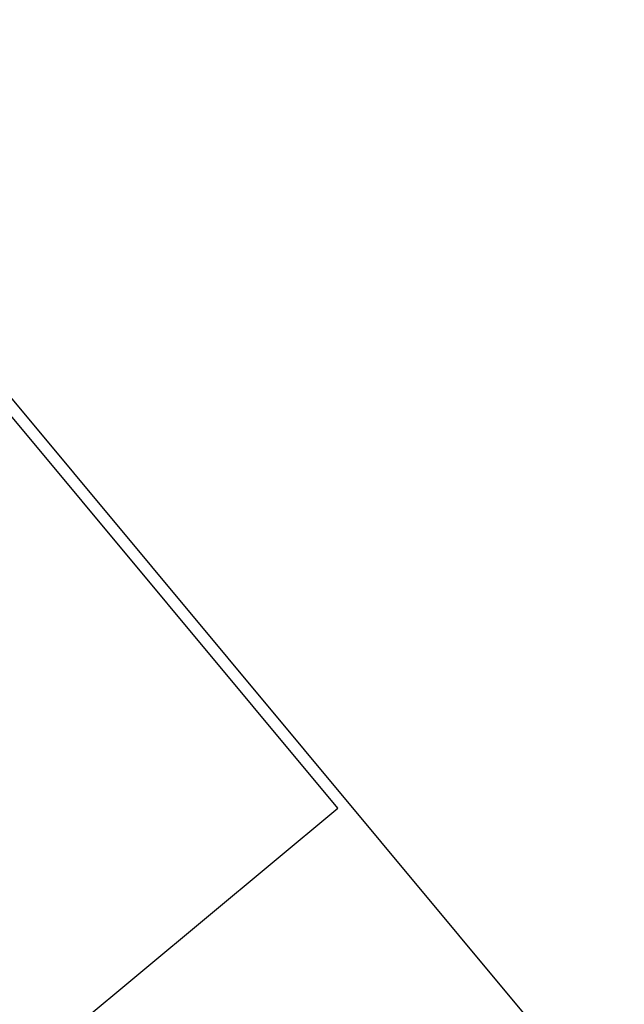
# Model space of a CAD drawing. Extents: x 448150 to 449332, y 437108 to 438384.
# Tile 45 of 46: x 449074 to 449332, y 437543 to 437963. Entities that reach past the tile are written whole.
import ezdxf

# ---------------------------------------------------------------- set-up
doc = ezdxf.new("R2010")
doc.units = 0
doc.header["$LTSCALE"] = 2
doc.header["$MEASUREMENT"] = 0
doc.linetypes.add('AUSGEZOGEN', pattern=[0])
doc.linetypes.add('STRICHPT-X3', pattern=[3, 1.5, -0.75, 0, -0.75])
doc.layers.get('0').update_dxf_attribs({"linetype": 'AUSGEZOGEN'})
for name, color, linetype in [('ACHSE', 250, 'STRICHPT-X3'), ('FBR', 8, 'CONTINUOUS'), ('Planeinteilung', 6, 'CONTINUOUS'), ('RAHMEN', 250, 'AUSGEZOGEN'), ('SCHLITZRINNE', 8, 'AUSGEZOGEN')]:
    doc.layers.add(name, color=color, linetype=linetype)

# ---------------------------------------------------------------- blocks, each defined once
blk = doc.blocks.new('1135594')
blk.add_line((1135, 594), (0, 594))
at = {"layer": 'RAHMEN'}
for p, q in [((950, 589), (25, 589)), ((950, 5), (950, 589))]:
    blk.add_line(p, q, dxfattribs=at)

msp = doc.modelspace()

# ---------------------------------------------------------------- hatches: boundary and pattern name
at = {"layer": 'SCHLITZRINNE'}
h = msp.add_hatch(dxfattribs=at)
h.set_pattern_fill('_USER', color=256, scale=1.5, angle=45, style=0, pattern_type=0)
h.set_pattern_definition([(0.19809, (448696.2442, 437758.0261), (-0.005186, 1.499991), [])])
edge = h.paths.add_edge_path()
edge.add_arc((450103.94, 439168.64), 1992.85, 225.25393, 225.3265)
edge.add_arc((450104.38, 439169.08), 1993.47, 225.3265, 225.68551)
edge.add_arc((450114.11, 439179.05), 2007.4, 225.68551, 226.04327)
edge.add_arc((450116.37, 439181.4), 2010.66, 226.04327, 226.40034)
edge.add_arc((450108.35, 439172.97), 1999.02, 226.40034, 226.75845)
edge.add_arc((450107.36, 439171.92), 1997.58, 226.75845, 227.1169)
edge.add_arc((450114.22, 439179.31), 2007.66, 227.1169, 227.47445)
edge.add_arc((450112.04, 439176.93), 2004.44, 227.47445, 227.83238)
edge.add_arc((450107.82, 439172.27), 1998.16, 227.83238, 228.19088)
edge.add_arc((450107.66, 439172.09), 1997.92, 228.19088, 228.54975)
edge.add_arc((450107.03, 439171.38), 1996.96, 228.54975, 228.9087)
edge.add_arc((450111.57, 439176.59), 2003.87, 228.9087, 229.26596)
edge.add_arc((450119.09, 439185.32), 2015.39, 229.26596, 229.6222)
edge.add_arc((450115.13, 439180.66), 2009.28, 229.6222, 229.97992)
edge.add_arc((450101.81, 439164.79), 1988.56, 229.97992, 230.3395)
edge.add_arc((450135.91, 439205.92), 2041.98, 230.3395, 230.69914)
edge.add_arc((450015.79, 439059.17), 1852.34, 230.69914, 231.07675)
edge.add_arc((450440.04, 439584.51), 2527.6, 231.07675, 231.41321)
edge.add_arc((449605.18, 438538.21), 1189.04, 231.41321, 231.90377)
edge.add_arc((451876.6, 441435.45), 4870.53, 231.90377, 232.05412)
edge.add_arc((449764.39, 438726.67), 1435.57, 232.05412, 232.33105)
edge.add_arc((663048.57, 714993.47), 350453.47, 232.3310515, 232.3318237)
edge.add_arc((452105.71, 441751.77), 5260.88, 232.33184, 232.33814)
edge.add_arc((1083717.78, 1260087.56), 1038995.51, 232.33813988, 232.33882921)
edge.add_arc((362297.75, 325361.77), 141749.67, 52.3359582, 52.3410109, ccw=False)
edge.add_arc((130991.07, 25697.41), 520301.52, 52.3345817, 52.3359582, ccw=False)
edge.add_arc((597397.74, 629905.02), 242982.19, 232.3337962, 232.3367437)
edge.add_arc((1091510.3, 1270060.01), 1051651.24, 232.33674373, 232.33742474)
edge.add_arc((63904.41, -61307.14), 630166.93, 52.33651599, 52.33765249, ccw=False)
edge.add_line((448950.68, 437541.27), (448965.93, 437529.5))
edge.add_arc((450103.94, 439168.64), 1993.35, 225.25393, 225.3265)
edge.add_arc((450104.38, 439169.08), 1993.97, 225.3265, 225.63581)
h = msp.add_hatch(dxfattribs=at)
h.set_pattern_fill('_USER', color=256, scale=1.5, angle=45, style=0, pattern_type=0)
h.set_pattern_definition([(5.43336, (448830.8072, 437635.437), (-0.142032, 1.4932605), [])])
edge = h.paths.add_edge_path()
edge.add_arc((450115.13, 439180.66), 2009.78, 229.70284, 229.97992)
edge.add_arc((450101.81, 439164.79), 1989.06, 229.97992, 230.3395)
edge.add_arc((450135.91, 439205.92), 2042.48, 230.3395, 230.69914)
edge.add_arc((450015.79, 439059.17), 1852.84, 230.69914, 231.07675)
edge.add_arc((450440.04, 439584.51), 2528.1, 231.07675, 231.21142)
edge.add_arc((450103.94, 439168.64), 1992.85, 225.25393, 225.3265)
edge.add_arc((450104.38, 439169.08), 1993.47, 225.3265, 225.68551)
edge.add_arc((450114.11, 439179.05), 2007.4, 225.68551, 226.04327)
edge.add_arc((450116.37, 439181.4), 2010.66, 226.04327, 226.40034)
edge.add_arc((450108.35, 439172.97), 1999.02, 226.40034, 226.75845)
edge.add_arc((450107.36, 439171.92), 1997.58, 226.75845, 227.1169)
edge.add_arc((450114.22, 439179.31), 2007.66, 227.1169, 227.47445)
edge.add_arc((450112.04, 439176.93), 2004.44, 227.47445, 227.83238)
edge.add_arc((450107.82, 439172.27), 1998.16, 227.83238, 228.19088)
edge.add_arc((450107.66, 439172.09), 1997.92, 228.19088, 228.54975)
edge.add_arc((450107.03, 439171.38), 1996.96, 228.54975, 228.9087)
edge.add_arc((450111.57, 439176.59), 2003.87, 228.9087, 229.26596)
edge.add_arc((450119.09, 439185.32), 2015.39, 229.26596, 229.6222)
edge.add_arc((450115.13, 439180.66), 2009.28, 229.6222, 229.97992)
edge.add_arc((450101.81, 439164.79), 1988.56, 229.97992, 230.3395)
edge.add_arc((450135.91, 439205.92), 2041.98, 230.3395, 230.69914)
edge.add_arc((450015.79, 439059.17), 1852.34, 230.69914, 231.07675)
edge.add_arc((450440.04, 439584.51), 2527.6, 231.07675, 231.41321)
edge.add_arc((449605.18, 438538.21), 1189.04, 231.41321, 231.90377)
edge.add_arc((451876.6, 441435.45), 4870.53, 231.90377, 232.05412)
edge.add_arc((449764.39, 438726.67), 1435.57, 232.05412, 232.33105)
edge.add_arc((663048.57, 714993.47), 350453.47, 232.3310515, 232.3318237)
edge.add_arc((452105.71, 441751.77), 5260.88, 232.33184, 232.33814)
edge.add_arc((1083717.78, 1260087.56), 1038995.51, 232.33813988, 232.33882921)
edge.add_arc((362297.75, 325361.77), 141749.67, 52.3359582, 52.3410109, ccw=False)
edge.add_arc((130991.07, 25697.41), 520301.52, 52.3345817, 52.3359582, ccw=False)
edge.add_arc((597397.74, 629905.02), 242982.19, 232.3337962, 232.3367437)
edge.add_arc((1091510.3, 1270060.01), 1051651.24, 232.33674373, 232.33742474)
edge.add_arc((63904.41, -61307.14), 630166.93, 52.33651599, 52.33765249, ccw=False)
edge.add_line((448950.68, 437541.27), (448965.93, 437529.5))

# ---------------------------------------------------------------- linework, layer by layer
at = {"layer": 'ACHSE'}
msp.add_lwpolyline([(448814.77, 437651.54, 0.001561), (448824.34, 437643.45, 0.001569), (448833.91, 437635.46, 0.001569), (448843.79, 437627.32, 0.001648), (448853.26, 437619.62, 0.001468), (448864.82, 437610.34, 0.00214), (448872.8, 437604.03, 0.000656), (448882.86, 437596.17, 0.001208), (448888.34, 437591.92, 0.000003), (448892.07, 437589.03, 0.000028), (448892.53, 437588.68, 0.000003), (448902.42, 437581.04, -0.000022), (448912.32, 437573.41, -0.000006), (448922.22, 437565.77, 0.000013), (448932.11, 437558.13, 0.000003), (448942.01, 437550.49, -0.000005), (448951.9, 437542.85, -0.000002), (448981.59, 437519.94, 0.000001), (449011.27, 437497.03, 0), (449049.14, 437467.8, 0), (449090.43, 437435.92, 0.000002), (449130.01, 437405.37, -0.000003), (449169.59, 437374.82, -0.000001), (449183.7, 437363.93, 0.000004)], format="xyb", dxfattribs=at)
at = {"layer": 'FBR'}
for points in [[(448806.56, 437661.19, 0.001554), (448816.06, 437653.06, 0.001561), (448825.62, 437644.98, 0.001569), (448835.19, 437637, 0.001569), (448845.06, 437628.87, 0.001648), (448854.51, 437621.18, 0.001468), (448866.07, 437611.91, 0.00214), (448874.04, 437605.6, 0.000656), (448884.09, 437597.74, 0.001208), (448889.56, 437593.5, 0.000003), (448893.29, 437590.62, 0.000028), (448893.75, 437590.26, 0.000003), (448903.65, 437582.63, -0.000022), (448913.54, 437574.99, -0.000006), (448923.44, 437567.35, 0.000013), (448933.33, 437559.71, 0.000003), (448943.23, 437552.07, -0.000005), (448953.12, 437544.44, -0.000002), (448982.81, 437521.52)], [(448813.25, 437630.24, 0.001569), (448822.9, 437622.18, 0.001569), (448832.87, 437613.97, 0.001648), (448842.41, 437606.21, 0.001468), (448854.07, 437596.85, 0.002141), (448862.11, 437590.49, 0.000656), (448872.25, 437582.57, 0.001208), (448877.76, 437578.29, 0.000003), (448881.53, 437575.38, 0.000028), (448881.99, 437575.03, 0.000003), (448891.88, 437567.39, -0.000022), (448901.78, 437559.75, -0.000006), (448911.67, 437552.11, 0.000013), (448921.57, 437544.47, 0.000003), (448931.46, 437536.84, -0.000005), (448941.36, 437529.2, -0.000002), (448971.05, 437506.29)], [(449091.65, 437437.51, 0.000002), (449131.24, 437406.96, -0.000003), (449170.82, 437376.41, -0.000001), (449185.28, 437365.24, -0.000001)]]:
    msp.add_lwpolyline(points, format="xyb", dxfattribs=at)
at = {"layer": 'SCHLITZRINNE'}
msp.add_lwpolyline([(448813.47, 437650.01, 0.001561), (448823.05, 437641.92, 0.001569), (448832.63, 437633.92, 0.001569), (448842.53, 437625.77, 0.001648), (448852, 437618.07, 0.001468), (448863.57, 437608.78, 0.00214), (448871.56, 437602.46, 0.000656), (448881.63, 437594.59, 0.001208), (448887.11, 437590.34, 0.000003), (448890.85, 437587.45, 0.000028), (448891.31, 437587.1, 0.000003), (448901.2, 437579.46, -0.000022), (448911.1, 437571.82, -0.000006), (448920.99, 437564.18, 0.000013), (448930.89, 437556.55, 0.000003), (448940.78, 437548.91, -0.000005), (448950.68, 437541.27, -0.000001), (448965.93, 437529.5, 0.000001)], format="xyb", dxfattribs=at)

# ---------------------------------------------------------------- block references
at = {"layer": 'Planeinteilung', "linetype": 'Continuous', "rotation": 309.7713901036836}
msp.add_blockref('1135594', (448149.7, 437980.02), dxfattribs=at)

doc.saveas('drawing.dxf')
